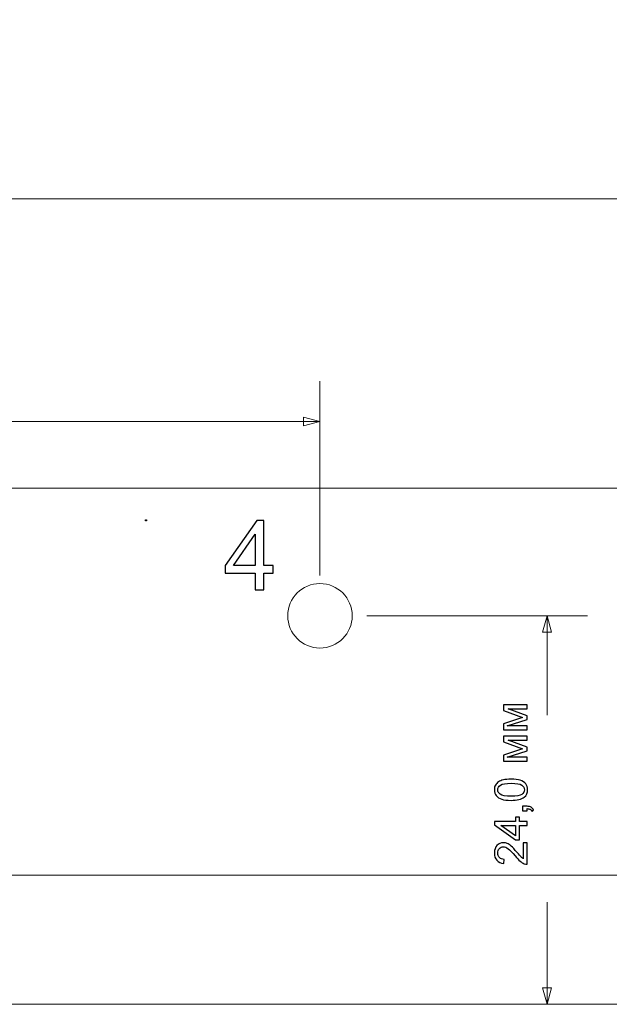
# Model space of a CAD drawing. Header units: centimetres. Extents: x -11.5 to 13.4, y -10.5 to 6.9.
# Tile 17 of 21: x 3.4 to 7, y -10.5 to -4.4. Entities that reach past the tile are written whole.
import ezdxf

# ---------------------------------------------------------------- set-up
doc = ezdxf.new("R2010")
doc.units = ezdxf.units.CM
doc.header["$MEASUREMENT"] = 0
doc.header["$XCLIPFRAME"] = 0
doc.layers.add('layer 1', color=7, linetype='Continuous')
picture_1 = doc.add_image_def('image2.jpg', size_in_pixel=(1135, 1135))

msp = doc.modelspace()

# ---------------------------------------------------------------- linework, layer by layer
at = {"layer": 'layer 1', "color": 7, "lineweight": 20}
for points, knots in [([(-11.49975, 5.50014), (-11.49975, 5.50014), (11.49998, 5.50014), (11.49998, 5.50014), (11.49998, 5.50014), (11.49998, 5.50014), (11.49998, -5.49959), (11.49998, -5.49959), (11.49998, -5.49959), (11.49998, -5.49974), (11.49986, -5.49986), (11.4997, -5.49986), (11.4997, -5.49986), (11.4997, -5.49986), (-11.49975, -5.49986), (-11.49975, -5.49986), (-11.49975, -5.49986), (-11.49991, -5.49986), (-11.50002, -5.49974), (-11.50002, -5.49959), (-11.50002, -5.49959), (-11.50002, -5.49959), (-11.50002, 5.49987), (-11.50002, 5.49987), (-11.50002, 5.49987), (-11.50002, 5.50002), (-11.49991, 5.50014), (-11.49975, 5.50014)], [0, 0, 0, 0, 0.125, 0.125, 0.125, 0.125, 0.25, 0.25, 0.25, 0.25, 0.375, 0.375, 0.375, 0.375, 0.5, 0.5, 0.5, 0.5, 0.625, 0.625, 0.625, 0.625, 0.75, 0.75, 0.75, 0.75, 1, 1, 1, 1]), ([(-11.49996, -7.29368), (-11.49996, -7.29368), (11.49998, -7.29368), (11.49998, -7.29368), (11.49998, -7.29368), (11.49998, -7.29368), (11.49998, -10.49361), (11.49998, -10.49361), (11.49998, -10.49361), (11.49998, -10.49365), (11.49995, -10.49368), (11.49991, -10.49368), (11.49991, -10.49368), (11.49991, -10.49368), (-11.49996, -10.49368), (-11.49996, -10.49368), (-11.49996, -10.49368), (-11.5, -10.49368), (-11.50002, -10.49365), (-11.50002, -10.49361), (-11.50002, -10.49361), (-11.50002, -10.49361), (-11.50002, -7.29375), (-11.50002, -7.29375), (-11.50002, -7.29375), (-11.50002, -7.29371), (-11.5, -7.29368), (-11.49996, -7.29368)], [0, 0, 0, 0, 0.125, 0.125, 0.125, 0.125, 0.25, 0.25, 0.25, 0.25, 0.375, 0.375, 0.375, 0.375, 0.5, 0.5, 0.5, 0.5, 0.625, 0.625, 0.625, 0.625, 0.75, 0.75, 0.75, 0.75, 1, 1, 1, 1]), ([(5.44996, -8.08535), (5.44996, -8.19581), (5.36043, -8.28534), (5.24997, -8.28534), (5.24997, -8.28534), (5.13951, -8.28534), (5.04998, -8.19581), (5.04998, -8.08535), (5.04998, -8.08535), (5.04998, -7.97489), (5.13951, -7.88536), (5.24997, -7.88536), (5.24997, -7.88536), (5.36043, -7.88536), (5.44996, -7.97489), (5.44996, -8.08535)], [0, 0, 0, 0, 0.2, 0.2, 0.2, 0.2, 0.4, 0.4, 0.4, 0.4, 0.6, 0.6, 0.6, 0.6, 1, 1, 1, 1]), ([(-11.50001, -9.69368), (-11.50001, -9.69368), (11.49998, -9.69368), (11.49998, -9.69368), (11.49998, -9.69368), (11.49998, -9.69368), (11.49998, -10.49367), (11.49998, -10.49367), (11.49998, -10.49367), (11.49998, -10.49368), (11.49998, -10.49368), (11.49997, -10.49368), (11.49997, -10.49368), (11.49997, -10.49368), (-11.50001, -10.49368), (-11.50001, -10.49368), (-11.50001, -10.49368), (-11.50002, -10.49368), (-11.50002, -10.49368), (-11.50002, -10.49367), (-11.50002, -10.49367), (-11.50002, -10.49367), (-11.50002, -9.69369), (-11.50002, -9.69369), (-11.50002, -9.69369), (-11.50002, -9.69368), (-11.50002, -9.69368), (-11.50001, -9.69368)], [0, 0, 0, 0, 0.125, 0.125, 0.125, 0.125, 0.25, 0.25, 0.25, 0.25, 0.375, 0.375, 0.375, 0.375, 0.5, 0.5, 0.5, 0.5, 0.625, 0.625, 0.625, 0.625, 0.75, 0.75, 0.75, 0.75, 1, 1, 1, 1])]:
    msp.add_open_spline(points, degree=3, knots=knots, dxfattribs=at)
at = {"layer": 'layer 1', "color": 250, "lineweight": 20}
msp.add_open_spline([(-11.25003, -5.49959), (-11.25003, -5.49959), (12.72483, -5.50018), (12.72483, -5.50018)], degree=3, dxfattribs=at)
at = {"layer": 'layer 1', "color": 155, "lineweight": 9}
for points in [[(5.24997, -7.83535), (5.24997, -7.83535), (5.24997, -6.63149), (5.24997, -6.63149)], [(1.13473, -6.88149), (1.13473, -6.88149), (5.24997, -6.88149), (5.24997, -6.88149)], [(5.54109, -8.08535), (5.54109, -8.08535), (6.9081, -8.08535), (6.9081, -8.08535)], [(6.6581, -8.08535), (6.6581, -8.08535), (6.6581, -8.70114), (6.6581, -8.70114)], [(6.6581, -9.86157), (6.6581, -9.86157), (6.6581, -10.49368), (6.6581, -10.49368)], [(5.54109, -10.49368), (5.54109, -10.49368), (6.9081, -10.49368), (6.9081, -10.49368)]]:
    msp.add_open_spline(points, degree=3, dxfattribs=at)
for points in [[(5.14837, -6.90871), (5.14837, -6.90871), (5.24997, -6.88149), (5.24997, -6.88149), (5.24997, -6.88149), (5.24997, -6.88149), (5.14837, -6.85426), (5.14837, -6.85426), (5.14837, -6.85426), (5.14837, -6.85426), (5.14837, -6.90871), (5.14837, -6.90871)], [(6.63087, -8.18694), (6.63087, -8.18694), (6.6581, -8.08535), (6.6581, -8.08535), (6.6581, -8.08535), (6.6581, -8.08535), (6.68532, -8.18694), (6.68532, -8.18694), (6.68532, -8.18694), (6.68532, -8.18694), (6.63087, -8.18694), (6.63087, -8.18694)], [(6.63087, -10.39208), (6.63087, -10.39208), (6.6581, -10.49368), (6.6581, -10.49368), (6.6581, -10.49368), (6.6581, -10.49368), (6.68532, -10.39208), (6.68532, -10.39208), (6.68532, -10.39208), (6.68532, -10.39208), (6.63087, -10.39208), (6.63087, -10.39208)]]:
    msp.add_open_spline(points, degree=3, knots=[0, 0, 0, 0, 0.25, 0.25, 0.25, 0.25, 0.5, 0.5, 0.5, 0.5, 1, 1, 1, 1], dxfattribs=at)
at = {"layer": 'layer 1', "color": 250}
for points, knots in [([(4.84838, -7.92486), (4.84838, -7.92486), (4.84838, -7.82194), (4.84838, -7.82194), (4.84838, -7.82194), (4.84838, -7.82194), (4.6612, -7.82194), (4.6612, -7.82194), (4.6612, -7.82194), (4.6612, -7.82194), (4.6612, -7.77319), (4.6612, -7.77319), (4.6612, -7.77319), (4.6612, -7.77319), (4.85801, -7.49394), (4.85801, -7.49394), (4.85801, -7.49394), (4.85801, -7.49394), (4.90134, -7.49394), (4.90134, -7.49394), (4.90134, -7.49394), (4.90134, -7.49394), (4.90134, -7.77319), (4.90134, -7.77319), (4.90134, -7.77319), (4.90134, -7.77319), (4.95972, -7.77319), (4.95972, -7.77319), (4.95972, -7.77319), (4.95972, -7.77319), (4.95972, -7.82194), (4.95972, -7.82194), (4.95972, -7.82194), (4.95972, -7.82194), (4.90134, -7.82194), (4.90134, -7.82194), (4.90134, -7.82194), (4.90134, -7.82194), (4.90134, -7.92486), (4.90134, -7.92486), (4.90134, -7.92486), (4.90134, -7.92486), (4.84838, -7.92486), (4.84838, -7.92486)], [0, 0, 0, 0, 0.0833333, 0.0833333, 0.0833333, 0.0833333, 0.1666667, 0.1666667, 0.1666667, 0.1666667, 0.25, 0.25, 0.25, 0.25, 0.3333333, 0.3333333, 0.3333333, 0.3333333, 0.4166667, 0.4166667, 0.4166667, 0.4166667, 0.5, 0.5, 0.5, 0.5, 0.5833333, 0.5833333, 0.5833333, 0.5833333, 0.6666667, 0.6666667, 0.6666667, 0.6666667, 0.75, 0.75, 0.75, 0.75, 0.8333333, 0.8333333, 0.8333333, 0.8333333, 1, 1, 1, 1]), ([(4.84838, -7.77319), (4.84838, -7.77319), (4.84838, -7.5794), (4.84838, -7.5794), (4.84838, -7.5794), (4.84838, -7.5794), (4.71326, -7.77319), (4.71326, -7.77319), (4.71326, -7.77319), (4.71326, -7.77319), (4.84838, -7.77319), (4.84838, -7.77319)], [0, 0, 0, 0, 0.25, 0.25, 0.25, 0.25, 0.5, 0.5, 0.5, 0.5, 1, 1, 1, 1]), ([(6.38819, -8.79252), (6.38819, -8.79252), (6.38819, -8.75432), (6.38819, -8.75432), (6.38819, -8.75432), (6.38819, -8.75432), (6.5054, -8.71561), (6.5054, -8.71561), (6.5054, -8.71561), (6.5054, -8.71561), (6.38819, -8.67276), (6.38819, -8.67276), (6.38819, -8.67276), (6.38819, -8.67276), (6.38819, -8.6373), (6.38819, -8.6373), (6.38819, -8.6373), (6.38819, -8.6373), (6.53466, -8.6373), (6.53466, -8.6373), (6.53466, -8.6373), (6.53466, -8.6373), (6.53466, -8.66213), (6.53466, -8.66213), (6.53466, -8.66213), (6.53466, -8.66213), (6.41674, -8.66213), (6.41674, -8.66213), (6.41674, -8.66213), (6.41674, -8.66213), (6.53466, -8.70526), (6.53466, -8.70526), (6.53466, -8.70526), (6.53466, -8.70526), (6.53466, -8.72747), (6.53466, -8.72747), (6.53466, -8.72747), (6.53466, -8.72747), (6.41109, -8.76825), (6.41109, -8.76825), (6.41109, -8.76825), (6.41109, -8.76825), (6.53466, -8.76825), (6.53466, -8.76825), (6.53466, -8.76825), (6.53466, -8.76825), (6.53466, -8.79252), (6.53466, -8.79252), (6.53466, -8.79252), (6.53466, -8.79252), (6.38819, -8.79252), (6.38819, -8.79252)], [0, 0, 0, 0, 0.0714286, 0.0714286, 0.0714286, 0.0714286, 0.1428571, 0.1428571, 0.1428571, 0.1428571, 0.2142857, 0.2142857, 0.2142857, 0.2142857, 0.2857143, 0.2857143, 0.2857143, 0.2857143, 0.3571429, 0.3571429, 0.3571429, 0.3571429, 0.4285714, 0.4285714, 0.4285714, 0.4285714, 0.5, 0.5, 0.5, 0.5, 0.5714286, 0.5714286, 0.5714286, 0.5714286, 0.6428571, 0.6428571, 0.6428571, 0.6428571, 0.7142857, 0.7142857, 0.7142857, 0.7142857, 0.7857143, 0.7857143, 0.7857143, 0.7857143, 0.8571429, 0.8571429, 0.8571429, 0.8571429, 1, 1, 1, 1]), ([(6.38819, -8.98655), (6.38819, -8.98655), (6.38819, -8.94835), (6.38819, -8.94835), (6.38819, -8.94835), (6.38819, -8.94835), (6.5054, -8.90964), (6.5054, -8.90964), (6.5054, -8.90964), (6.5054, -8.90964), (6.38819, -8.86679), (6.38819, -8.86679), (6.38819, -8.86679), (6.38819, -8.86679), (6.38819, -8.83133), (6.38819, -8.83133), (6.38819, -8.83133), (6.38819, -8.83133), (6.53466, -8.83133), (6.53466, -8.83133), (6.53466, -8.83133), (6.53466, -8.83133), (6.53466, -8.85616), (6.53466, -8.85616), (6.53466, -8.85616), (6.53466, -8.85616), (6.41674, -8.85616), (6.41674, -8.85616), (6.41674, -8.85616), (6.41674, -8.85616), (6.53466, -8.89929), (6.53466, -8.89929), (6.53466, -8.89929), (6.53466, -8.89929), (6.53466, -8.9215), (6.53466, -8.9215), (6.53466, -8.9215), (6.53466, -8.9215), (6.41109, -8.96228), (6.41109, -8.96228), (6.41109, -8.96228), (6.41109, -8.96228), (6.53466, -8.96228), (6.53466, -8.96228), (6.53466, -8.96228), (6.53466, -8.96228), (6.53466, -8.98655), (6.53466, -8.98655), (6.53466, -8.98655), (6.53466, -8.98655), (6.38819, -8.98655), (6.38819, -8.98655)], [0, 0, 0, 0, 0.0714286, 0.0714286, 0.0714286, 0.0714286, 0.1428571, 0.1428571, 0.1428571, 0.1428571, 0.2142857, 0.2142857, 0.2142857, 0.2142857, 0.2857143, 0.2857143, 0.2857143, 0.2857143, 0.3571429, 0.3571429, 0.3571429, 0.3571429, 0.4285714, 0.4285714, 0.4285714, 0.4285714, 0.5, 0.5, 0.5, 0.5, 0.5714286, 0.5714286, 0.5714286, 0.5714286, 0.6428571, 0.6428571, 0.6428571, 0.6428571, 0.7142857, 0.7142857, 0.7142857, 0.7142857, 0.7857143, 0.7857143, 0.7857143, 0.7857143, 0.8571429, 0.8571429, 0.8571429, 0.8571429, 1, 1, 1, 1]), ([(6.43494, -9.22954), (6.41109, -9.22954), (6.39181, -9.22709), (6.37723, -9.2222), (6.37723, -9.2222), (6.3626, -9.21726), (6.35136, -9.20997), (6.3435, -9.20028), (6.3435, -9.20028), (6.33565, -9.19064), (6.33174, -9.17845), (6.33174, -9.16378), (6.33174, -9.16378), (6.33174, -9.15296), (6.33391, -9.14346), (6.33828, -9.13523), (6.33828, -9.13523), (6.34266, -9.12704), (6.34896, -9.12027), (6.35719, -9.115), (6.35719, -9.115), (6.36538, -9.10973), (6.37539, -9.1056), (6.3872, -9.10258), (6.3872, -9.10258), (6.39901, -9.09953), (6.41495, -9.09802), (6.43494, -9.09802), (6.43494, -9.09802), (6.45865, -9.09802), (6.47784, -9.10047), (6.49242, -9.10531), (6.49242, -9.10531), (6.50705, -9.11016), (6.51829, -9.11745), (6.52619, -9.12714), (6.52619, -9.12714), (6.5341, -9.13678), (6.53805, -9.14901), (6.53805, -9.16378), (6.53805, -9.16378), (6.53805, -9.18321), (6.53113, -9.19849), (6.51726, -9.20959), (6.51726, -9.20959), (6.50032, -9.2229), (6.4729, -9.22954), (6.43494, -9.22954)], [0, 0, 0, 0, 0.0769231, 0.0769231, 0.0769231, 0.0769231, 0.1538462, 0.1538462, 0.1538462, 0.1538462, 0.2307692, 0.2307692, 0.2307692, 0.2307692, 0.3076923, 0.3076923, 0.3076923, 0.3076923, 0.3846154, 0.3846154, 0.3846154, 0.3846154, 0.4615385, 0.4615385, 0.4615385, 0.4615385, 0.5384615, 0.5384615, 0.5384615, 0.5384615, 0.6153846, 0.6153846, 0.6153846, 0.6153846, 0.6923077, 0.6923077, 0.6923077, 0.6923077, 0.7692308, 0.7692308, 0.7692308, 0.7692308, 0.8461538, 0.8461538, 0.8461538, 0.8461538, 1, 1, 1, 1]), ([(6.43504, -9.20414), (6.46829, -9.20414), (6.4904, -9.20028), (6.50131, -9.19252), (6.50131, -9.19252), (6.51227, -9.18476), (6.51773, -9.17516), (6.51773, -9.16378), (6.51773, -9.16378), (6.51773, -9.1524), (6.51222, -9.1428), (6.50126, -9.13504), (6.50126, -9.13504), (6.49026, -9.12728), (6.4682, -9.12342), (6.43504, -9.12342), (6.43504, -9.12342), (6.40178, -9.12342), (6.37967, -9.12728), (6.36876, -9.13504), (6.36876, -9.13504), (6.3578, -9.14275), (6.35235, -9.15244), (6.35235, -9.16406), (6.35235, -9.16406), (6.35235, -9.17544), (6.35719, -9.18457), (6.36683, -9.19139), (6.36683, -9.19139), (6.37911, -9.1999), (6.40188, -9.20414), (6.43504, -9.20414)], [0, 0, 0, 0, 0.1111111, 0.1111111, 0.1111111, 0.1111111, 0.2222222, 0.2222222, 0.2222222, 0.2222222, 0.3333333, 0.3333333, 0.3333333, 0.3333333, 0.4444444, 0.4444444, 0.4444444, 0.4444444, 0.5555556, 0.5555556, 0.5555556, 0.5555556, 0.6666667, 0.6666667, 0.6666667, 0.6666667, 0.7777778, 0.7777778, 0.7777778, 0.7777778, 1, 1, 1, 1]), ([(6.53466, -9.29468), (6.53466, -9.29468), (6.50644, -9.29468), (6.50644, -9.29468), (6.50644, -9.29468), (6.50644, -9.29468), (6.50644, -9.26646), (6.50644, -9.26646), (6.50644, -9.26646), (6.50644, -9.26646), (6.53466, -9.26646), (6.53466, -9.26646), (6.53466, -9.26646), (6.54506, -9.26646), (6.55347, -9.26829), (6.55987, -9.27201), (6.55987, -9.27201), (6.56627, -9.27568), (6.57125, -9.28156), (6.57474, -9.2896), (6.57474, -9.2896), (6.57474, -9.2896), (6.56401, -9.29638), (6.56401, -9.29638), (6.56401, -9.29638), (6.56171, -9.29111), (6.55832, -9.28725), (6.5539, -9.2848), (6.5539, -9.2848), (6.54943, -9.28231), (6.54303, -9.2809), (6.53466, -9.28062), (6.53466, -9.28062), (6.53466, -9.28062), (6.53466, -9.29468), (6.53466, -9.29468)], [0, 0, 0, 0, 0.1, 0.1, 0.1, 0.1, 0.2, 0.2, 0.2, 0.2, 0.3, 0.3, 0.3, 0.3, 0.4, 0.4, 0.4, 0.4, 0.5, 0.5, 0.5, 0.5, 0.6, 0.6, 0.6, 0.6, 0.7, 0.7, 0.7, 0.7, 0.8, 0.8, 0.8, 0.8, 1, 1, 1, 1]), ([(6.53466, -9.3856), (6.53466, -9.3856), (6.4864, -9.3856), (6.4864, -9.3856), (6.4864, -9.3856), (6.4864, -9.3856), (6.4864, -9.47337), (6.4864, -9.47337), (6.4864, -9.47337), (6.4864, -9.47337), (6.46354, -9.47337), (6.46354, -9.47337), (6.46354, -9.47337), (6.46354, -9.47337), (6.33259, -9.38109), (6.33259, -9.38109), (6.33259, -9.38109), (6.33259, -9.38109), (6.33259, -9.36077), (6.33259, -9.36077), (6.33259, -9.36077), (6.33259, -9.36077), (6.46354, -9.36077), (6.46354, -9.36077), (6.46354, -9.36077), (6.46354, -9.36077), (6.46354, -9.33339), (6.46354, -9.33339), (6.46354, -9.33339), (6.46354, -9.33339), (6.4864, -9.33339), (6.4864, -9.33339), (6.4864, -9.33339), (6.4864, -9.33339), (6.4864, -9.36077), (6.4864, -9.36077), (6.4864, -9.36077), (6.4864, -9.36077), (6.53466, -9.36077), (6.53466, -9.36077), (6.53466, -9.36077), (6.53466, -9.36077), (6.53466, -9.3856), (6.53466, -9.3856)], [0, 0, 0, 0, 0.0833333, 0.0833333, 0.0833333, 0.0833333, 0.1666667, 0.1666667, 0.1666667, 0.1666667, 0.25, 0.25, 0.25, 0.25, 0.3333333, 0.3333333, 0.3333333, 0.3333333, 0.4166667, 0.4166667, 0.4166667, 0.4166667, 0.5, 0.5, 0.5, 0.5, 0.5833333, 0.5833333, 0.5833333, 0.5833333, 0.6666667, 0.6666667, 0.6666667, 0.6666667, 0.75, 0.75, 0.75, 0.75, 0.8333333, 0.8333333, 0.8333333, 0.8333333, 1, 1, 1, 1]), ([(6.46354, -9.3856), (6.46354, -9.3856), (6.37267, -9.3856), (6.37267, -9.3856), (6.37267, -9.3856), (6.37267, -9.3856), (6.46354, -9.44896), (6.46354, -9.44896), (6.46354, -9.44896), (6.46354, -9.44896), (6.46354, -9.3856), (6.46354, -9.3856)], [0, 0, 0, 0, 0.25, 0.25, 0.25, 0.25, 0.5, 0.5, 0.5, 0.5, 1, 1, 1, 1]), ([(6.51095, -9.49176), (6.51095, -9.49176), (6.53466, -9.49176), (6.53466, -9.49176), (6.53466, -9.49176), (6.53466, -9.49176), (6.53466, -9.62554), (6.53466, -9.62554), (6.53466, -9.62554), (6.52869, -9.62572), (6.52295, -9.62474), (6.5174, -9.62262), (6.5174, -9.62262), (6.50832, -9.61919), (6.49934, -9.61368), (6.49054, -9.60611), (6.49054, -9.60611), (6.48174, -9.59854), (6.47158, -9.58772), (6.46006, -9.57365), (6.46006, -9.57365), (6.44204, -9.55178), (6.42779, -9.53692), (6.41726, -9.52916), (6.41726, -9.52916), (6.40672, -9.52135), (6.39675, -9.51745), (6.38734, -9.51745), (6.38734, -9.51745), (6.37751, -9.51745), (6.36923, -9.52097), (6.36246, -9.52803), (6.36246, -9.52803), (6.35573, -9.53508), (6.35235, -9.5443), (6.35235, -9.55564), (6.35235, -9.55564), (6.35235, -9.56763), (6.35592, -9.57723), (6.36307, -9.58443), (6.36307, -9.58443), (6.37017, -9.59162), (6.3801, -9.59524), (6.3927, -9.59534), (6.3927, -9.59534), (6.3927, -9.59534), (6.39016, -9.62074), (6.39016, -9.62074), (6.39016, -9.62074), (6.37116, -9.619), (6.35667, -9.61241), (6.3467, -9.60103), (6.3467, -9.60103), (6.33673, -9.5896), (6.33174, -9.57431), (6.33174, -9.55507), (6.33174, -9.55507), (6.33174, -9.5357), (6.33711, -9.52031), (6.34788, -9.50903), (6.34788, -9.50903), (6.35865, -9.49769), (6.37201, -9.49205), (6.38791, -9.49205), (6.38791, -9.49205), (6.396, -9.49205), (6.40395, -9.49369), (6.41175, -9.49703), (6.41175, -9.49703), (6.41961, -9.50032), (6.42784, -9.50583), (6.43649, -9.51349), (6.43649, -9.51349), (6.4451, -9.52121), (6.457, -9.53396), (6.47205, -9.55174), (6.47205, -9.55174), (6.48457, -9.56665), (6.49303, -9.57624), (6.4975, -9.58047), (6.4975, -9.58047), (6.50197, -9.58471), (6.50644, -9.58819), (6.51095, -9.59096), (6.51095, -9.59096), (6.51095, -9.59096), (6.51095, -9.49176), (6.51095, -9.49176)], [0, 0, 0, 0, 0.0434783, 0.0434783, 0.0434783, 0.0434783, 0.0869565, 0.0869565, 0.0869565, 0.0869565, 0.1304348, 0.1304348, 0.1304348, 0.1304348, 0.173913, 0.173913, 0.173913, 0.173913, 0.2173913, 0.2173913, 0.2173913, 0.2173913, 0.2608696, 0.2608696, 0.2608696, 0.2608696, 0.3043478, 0.3043478, 0.3043478, 0.3043478, 0.3478261, 0.3478261, 0.3478261, 0.3478261, 0.3913043, 0.3913043, 0.3913043, 0.3913043, 0.4347826, 0.4347826, 0.4347826, 0.4347826, 0.4782609, 0.4782609, 0.4782609, 0.4782609, 0.5217391, 0.5217391, 0.5217391, 0.5217391, 0.5652174, 0.5652174, 0.5652174, 0.5652174, 0.6086957, 0.6086957, 0.6086957, 0.6086957, 0.6521739, 0.6521739, 0.6521739, 0.6521739, 0.6956522, 0.6956522, 0.6956522, 0.6956522, 0.7391304, 0.7391304, 0.7391304, 0.7391304, 0.7826087, 0.7826087, 0.7826087, 0.7826087, 0.826087, 0.826087, 0.826087, 0.826087, 0.8695652, 0.8695652, 0.8695652, 0.8695652, 0.9130435, 0.9130435, 0.9130435, 0.9130435, 1, 1, 1, 1])]:
    msp.add_open_spline(points, degree=3, knots=knots, dxfattribs=at)

# ---------------------------------------------------------------- pictures from other files: only their frames are drawn
image = msp.add_image(picture_1, insert=(4.16649, -7.90393), size_in_units=(0.41108, 0.41108), dxfattribs=at)
image.set_boundary_path([(4.166, -7.904), (19.936, 7.865)])
image.dxf.flags = 3

doc.saveas('drawing.dxf')
